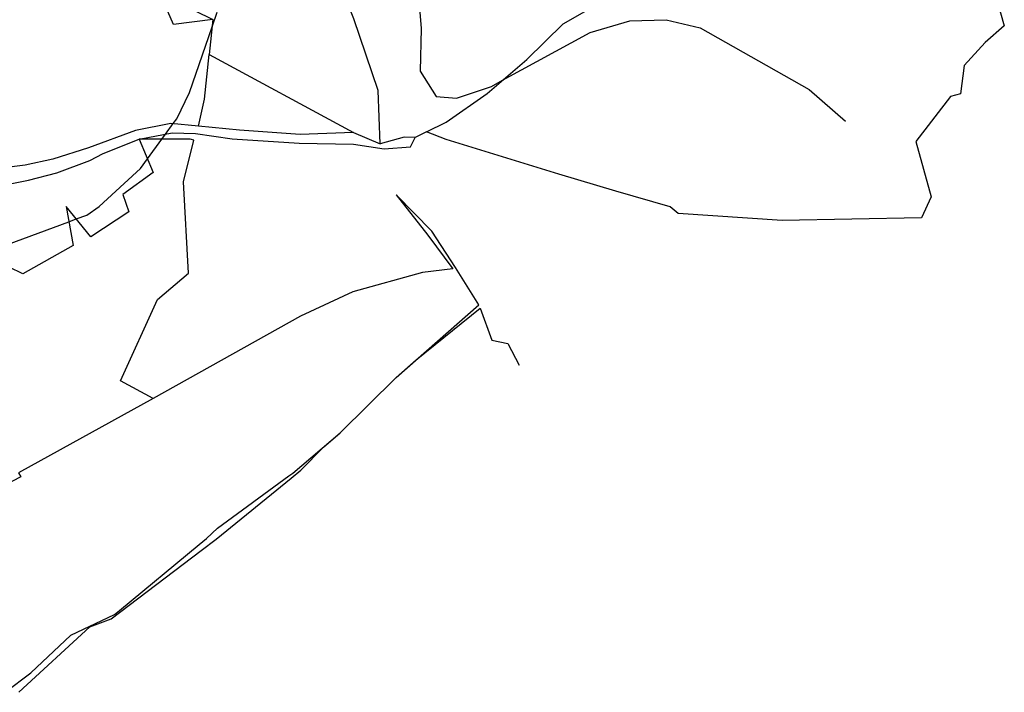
# Model space of a CAD drawing. Header units: metres. Extents: x -535942 to -530626, y -1087729 to -1086275.
# Tile 233 of 247: x -533945 to -533322, y -1087322 to -1086896. Entities that reach past the tile are written whole.
import ezdxf

# ---------------------------------------------------------------- set-up
doc = ezdxf.new("R2010")
doc.units = ezdxf.units.M
doc.layers.add('_blok katastr', color=7, linetype='Continuous')
doc.layers.add('BT_BPEJ', color=7, linetype='Continuous', true_color=0x7fffff)
doc.layers.add('BT_hranice_parcel', color=7, linetype='Continuous', true_color=0x007f00)

# ---------------------------------------------------------------- blocks, each defined once
blk = doc.blocks.new('_KATASTR')
at = {"layer": 'BT_BPEJ', "lineweight": -3}
for points in [[(-533952.5, -1087038.5), (-533913.78, -1087024.18), (-533909.12, -1087022.45), (-533902.5, -1087020), (-533894.5, -1087014.5), (-533878.79, -1087000), (-533868.5, -1086990.5), (-533864.02, -1086984.37), (-533854.98, -1086971.99), (-533852.61, -1086968.74), (-533847.76, -1086962.09), (-533845.5, -1086959), (-533837.5, -1086942.5), (-533823.21, -1086900.86), (-533820, -1086891.5)], [(-533691.91, -1086888.96), (-533691, -1086902), (-533691.5, -1086929), (-533681.5, -1086945)], [(-533681.5, -1086945), (-533668.5, -1086946), (-533646.5, -1086938.5), (-533639.49, -1086934.69), (-533584, -1086904.5), (-533559, -1086897), (-533536, -1086896.5), (-533514.5, -1086901.5), (-533445.5, -1086940.5), (-533422.5, -1086960.5)], [(-533945.5, -1087322), (-533900.5, -1087280.5), (-533887, -1087275.5), (-533830.05, -1087232.26), (-533820.5, -1087225), (-533773.14, -1087186.49), (-533767, -1087181.5), (-533752.71, -1087166.77), (-533742.24, -1087157.86), (-533706.8, -1087122.82), (-533694.09, -1087111.63), (-533653.66, -1087078.87), (-533646.22, -1087099.08), (-533636.11, -1087101.3), (-533629, -1087115)]]:
    blk.add_lwpolyline(points, dxfattribs=at)
at = {"layer": 'BT_hranice_parcel', "lineweight": -3}
for points in [[(-533337.15, -1086846.86), (-533322.13, -1086900.31), (-533334.15, -1086910.74), (-533347.51, -1086925.36), (-533349.9, -1086943.14), (-533356.24, -1086944.9), (-533378.14, -1086973.5), (-533368.37, -1087008.33), (-533374.52, -1087021.67), (-533462.72, -1087023.43), (-533528.3, -1087018.96), (-533533.39, -1087014.8), (-533567.76, -1087004.9), (-533603.84, -1086994.16), (-533675.23, -1086972.05), (-533687.61, -1086967.39), (-533675.12, -1086961.18), (-533649.23, -1086943.04), (-533624.01, -1086921.41), (-533601.19, -1086898.92), (-533570.68, -1086881.42)], [(-533822.72, -1086896.13), (-533825.03, -1086918.33), (-533733.78, -1086967.7), (-533716.81, -1086974.91), (-533718.21, -1086941.05), (-533733.5, -1086895.68), (-533751.06, -1086851.88), (-533764.82, -1086816.98), (-533812.55, -1086851.07), (-533811.14, -1086861.66), (-533825.77, -1086868.62)], [(-533854.15, -1086884.34), (-533845.04, -1086878.21), (-533834.3, -1086890.49), (-533822.72, -1086896.13), (-533847.53, -1086899.47), (-533854.15, -1086884.34)], [(-533831.86, -1086963.67), (-533827.99, -1086946.69), (-533825.03, -1086918.33)], [(-533733.78, -1086967.7), (-533767.44, -1086969.08), (-533805.76, -1086966.26), (-533831.86, -1086963.67), (-533849.3, -1086961.94), (-533871.68, -1086966.43), (-533901.44, -1086977.32), (-533923.95, -1086984.55), (-533941.35, -1086988.33), (-533983.24, -1086993.59), (-534053.27, -1087004.76), (-534063.07, -1087007.05), (-534072.47, -1087010.7), (-534118.47, -1087024.33)], [(-533860.35, -1087136.07), (-533881.02, -1087124.95), (-533857.79, -1087073.37), (-533838.19, -1087056.74), (-533841.35, -1086998.99), (-533834.64, -1086972.54), (-533837.03, -1086971.93), (-533869.29, -1086972.03), (-533860.36, -1086992.96), (-533879.61, -1087006.93), (-533875.79, -1087017.87), (-533899.97, -1087033.76), (-533915.51, -1087014.57), (-533911.08, -1087039.22), (-533942.84, -1087057.23), (-533968.92, -1087044.59)], [(-534069.83, -1087017.46), (-534059.58, -1087014.68), (-534051.27, -1087013.26), (-533982.68, -1087006.59), (-533939.39, -1086997.85), (-533921.38, -1086993.15), (-533900.55, -1086985.5), (-533892.03, -1086981.03), (-533869.29, -1086972.03), (-533848.32, -1086967.89), (-533833.58, -1086968.36), (-533810.39, -1086971.69), (-533768.09, -1086974.45), (-533733.65, -1086975.03), (-533714.43, -1086978.12), (-533697.67, -1086976.83), (-533694.76, -1086970.94)], [(-533687.61, -1086967.39), (-533694.76, -1086970.94), (-533701.61, -1086970.7), (-533716.81, -1086974.91)], [(-533954.13, -1087322), (-533937.85, -1087309.7), (-533912.45, -1087285.88), (-533884.94, -1087272.83), (-533881.63, -1087270.23), (-533831.33, -1087228.42), (-533826.76, -1087224.62), (-533819.76, -1087218.02), (-533774.56, -1087185.07), (-533772.09, -1087183.27), (-533742.24, -1087157.86), (-533706.8, -1087122.82), (-533654.45, -1087076.72), (-533669.16, -1087053.09), (-533684.2, -1087030.25), (-533706.76, -1087007.17), (-533686.72, -1087032.78), (-533670.92, -1087053.91), (-533690.12, -1087056.29), (-533734.23, -1087068.53), (-533767.23, -1087083.91), (-533860.35, -1087136.07), (-533945.61, -1087183.01), (-533944.11, -1087185.61), (-533954.72, -1087191.13)]]:
    blk.add_lwpolyline(points, dxfattribs=at)

msp = doc.modelspace()

# ---------------------------------------------------------------- block references
at = {"layer": '_blok katastr', "lineweight": -3}
msp.add_blockref('_KATASTR', (0, 0), dxfattribs=at)

doc.saveas('drawing.dxf')
